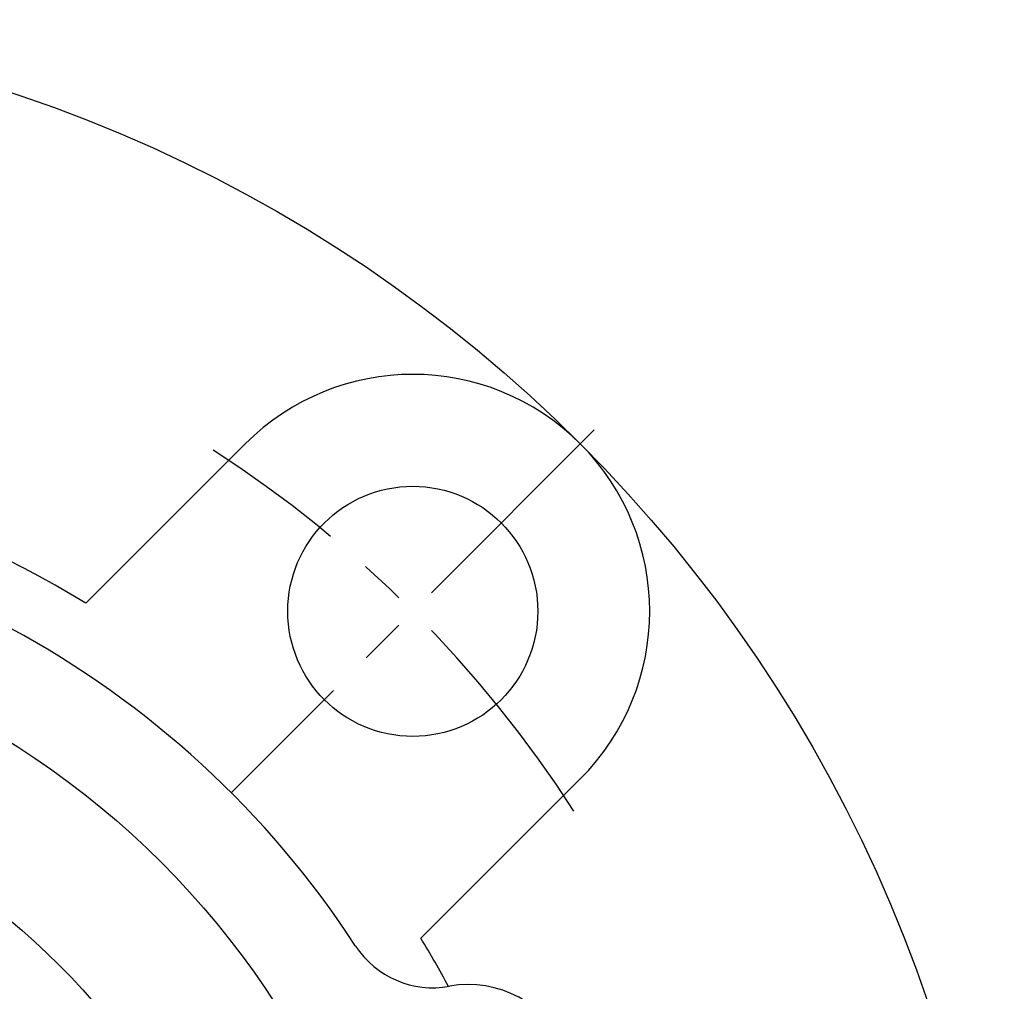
# Model space of a CAD drawing. Extents: x -120 to 282, y -120 to 282.
# Tile 6 of 8: x 35 to 110, y 36 to 110. Entities that reach past the tile are written whole.
import ezdxf

# ---------------------------------------------------------------- set-up
doc = ezdxf.new("R2010")
doc.units = 0
doc.header["$LTSCALE"] = 14
doc.linetypes.add('CENTER', pattern=[2, 1.25, -0.25, 0.25, -0.25])
doc.layers.get('0').update_dxf_attribs({"linetype": 'CONTINUOUS'})
doc.layers.add('CENTER', color=1, linetype='CENTER')

msp = doc.modelspace()

# ---------------------------------------------------------------- linework, layer by layer
for p, q in [((52.326, 77.782), (40.211, 65.667)), ((77.782, 52.326), (65.667, 40.211))]:
    msp.add_line(p, q)
for centre, radius in [((0, 0), 110), ((65.054, 65.054), 9.5), ((0, 0), 65), ((0, 0), 54)]:
    msp.add_circle(centre, radius)
for centre, radius, start, end in [((65.054, 65.054), 18, 315, 135), ((0, 0), 77, 58.51891, 121.48109), ((0, 0), 72.5, 33.1327, 146.8673), ((0, 0), 77, 28.34323, 31.48109), ((66.574, 43.453), 7, 213.1327, 280.43624), ((69.291, 28.701), 8, 304.56376, 100.43624)]:
    msp.add_arc(centre, radius, start, end)
at = {"layer": 'CENTER'}
msp.add_line((78.842, 78.842), (51.265, 51.265), dxfattribs=at)
msp.add_arc((0, 0), 92, 32.83294, 57.16706, dxfattribs=at)

doc.saveas('drawing.dxf')
